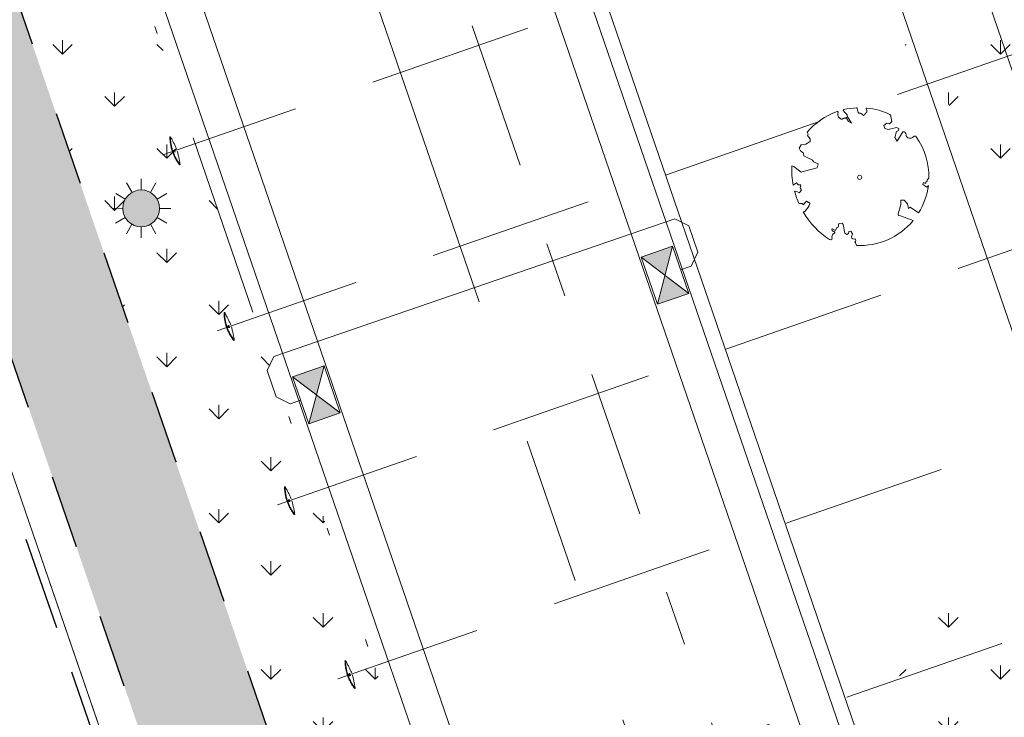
# Model space of a CAD drawing. Header units: metres. Extents: x 264570 to 266133, y 576109 to 577454.
# Tile 90 of 128: x 265539 to 265553, y 576769 to 576779. Entities that reach past the tile are written whole.
import ezdxf
from ezdxf.enums import TextEntityAlignment as Align

# ---------------------------------------------------------------- set-up
doc = ezdxf.new("R2010")
doc.units = ezdxf.units.M
doc.set_wipeout_variables(frame=1)
for name, pattern in [('AM-AS', [16, 10, -2, 2, -2]), ('B-WE-RI-HWA_HUISAANSLUITING_PVC_125-G', [10, 3.25, -0.75, 1.25, -0.75, 1.25, -0.75, 1.25, -0.75]), ('B-WE-RI-HWA_PVC_160-G', [10, 5.5, -4.5]), ('B-WE-RI-HWA_PVC_315-G', [10, 2, -1.125, 0.75, -1.125, 2, -1.125, 0.75, -1.125]), ('B-WE-VH-KANTOPSLUITING_TROTTOIRBAND_RWS_[AFMETINGEN1]-G', [10, 2.5, -1.5, 0, -1.5, 0, -1.5, 0, -1.5, 0, -1.5]), ('DASHED', [19.049999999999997, 12.7, -6.35]), ('NLCS-HIDDEN', [4, 2, -2]), ('XX-HIDDEN2', [3.335, 2.225, -1.11])]:
    doc.linetypes.add(name, pattern=pattern)
for name, color, linetype, lineweight in [('B-OI-RI-HWA_KOLK-S', 252, 'Continuous', 9), ('B-WE-AM-AS-WEG-GD', 252, 'AM-AS', 18), ('B-WE-GR-BOOM-S', 252, 'Continuous', 15), ('B-WE-GR-GRAS_BERMKRUIDENMENGSEL-A', 252, 'Continuous', 18), ('B-WE-KG-GRENS_KADASTRAAL-G', 252, 'KG-KADASTRAAL', 18), ('B-WE-KL-ET_LS_OV_LICHTMAST-S', 252, 'Continuous', 15), ('B-WE-KL-TRACE-A', 252, 'Continuous', 13), ('B-WE-KL-TRACE-GD', 252, 'NLCS-HIDDEN', 25), ('B-WE-OG-TOPOGRAFIE-G', 252, 'Continuous', 15), ('B-WE-RI-HWA_KOLKAANSLUITING_PVC_125-G', 252, 'B-WE-RI-HWA_HUISAANSLUITING_PVC_125-G', 18), ('B-WE-RI-HWA_PVC_160-G', 252, 'B-WE-RI-HWA_PVC_160-G', 18), ('B-WE-RI-HWA_PVC_315-G', 252, 'B-WE-RI-HWA_PVC_315-G', 18), ('B-WE-VH-KANTOPSLUITING_OPSLUITBAND_10X20-G', 252, 'B-WE-VH-KANTOPSLUITING_TALUDBAND-G', 18), ('B-WE-VH-KANTOPSLUITING_TROTTOIRBAND_RWS_11-22X25-G', 252, 'B-WE-VH-KANTOPSLUITING_TROTTOIRBAND_RWS_[AFMETINGEN1]-G', 18), ('B-XX-GC-VERANKERING_ANKERSTANG-G', 252, 'XX-HIDDEN2', 18), ('T-WE-GR-TOEKOMSTIG-G', 3, 'DASHED', 25)]:
    doc.layers.add(name, color=color, linetype=linetype, lineweight=lineweight)
doc.styles.get("Standard").update_dxf_attribs({"font": 'arial.ttf'})
doc.linetypes.add('B-WE-VH-KANTOPSLUITING_TALUDBAND-G', pattern='A,5,-2.5,[4,NLCS.shx,S=0.5,R=0,X=0,Y=0],-2.5', length=10)
doc.linetypes.add('KG-KADASTRAAL', pattern='A,5.5,-2,["K",Standard,S=1.8,R=0,X=0,Y=-0.9],-2,5.5,-2,[5,NLCS.shx,S=0.75,R=0,X=0,Y=0],-2', length=19)
pattern_1 = [(90, (214669.059932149, 555914.2474301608), (-0.707106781, 0.707106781), [0.1875, -1.226713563]), (45, (214669.059932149, 555914.2474301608), (-0.7071067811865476, 0.7071067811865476), [0.1875, -0.8125000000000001]), (135, (214669.059932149, 555914.2474301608), (-0.7071067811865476, -0.7071067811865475), [0.1875, -0.8125])]

# ---------------------------------------------------------------- blocks, each defined once
blk = doc.blocks.new('N-SKL-ET_LS_OV_LICHTMAST_TYPE6-SO')
h = blk.add_hatch(color=255)
h.dxf.hatch_style = 1
h.paths.add_polyline_path([(-1.25, 0, 1), (1.25, 0, 1)])
at = {"flags": 128}
for points in [[(-0.625, 1.082531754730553), (-1, 1.732050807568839)], [(0, 1.25), (0, 2)], [(0.625, 1.082531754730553), (1, 1.732050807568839)], [(-1.082531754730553, 0.625), (-1.732050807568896, 1)], [(1.082531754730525, 0.625), (1.732050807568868, 1)], [(-1.25, 0), (-2, 0)], [(2, 0), (1.25, 0)], [(-1.732050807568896, -1), (-1.082531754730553, -0.625)], [(1.732050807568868, -1), (1.082531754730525, -0.625)], [(-1, -1.732050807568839), (-0.625, -1.082531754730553)], [(0, -2), (0, -1.25)], [(0.9999999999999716, -1.732050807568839), (0.625, -1.082531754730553)]]:
    blk.add_lwpolyline(points, dxfattribs=at)
blk.add_circle((0, 0), 1.25)
at = {"lineweight": 30, "flags": 104}
blk.add_attdef('01', text='', height=1.8, dxfattribs=at).set_placement((2.706316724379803, 1.091518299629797), align=Align.TOP_LEFT)
blk = doc.blocks.new('BOOM_WHIPEOUT_SOORT')
blk.add_wipeout([(-0.20752439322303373, -4.622307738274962), (0.019471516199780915, -4.623304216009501), (0.27405912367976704, -4.621145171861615), (0.577116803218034, -4.594876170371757), (0.8973899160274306, -4.545272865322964), (1.1778220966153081, -4.482844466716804), (1.5996416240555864, -4.353766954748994), (1.953058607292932, -4.21139634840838), (2.244985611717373, -4.063796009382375), (2.526667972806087, -3.9005760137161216), (2.9041901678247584, -3.6340727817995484), (3.0979308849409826, -3.473841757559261), (3.331703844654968, -3.255125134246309), (3.4925855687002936, -3.0856646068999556), (3.6232387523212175, -2.9346055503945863), (3.6232387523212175, -2.9346055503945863), (2.77068077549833, -2.608685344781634), (2.637432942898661, -2.5896273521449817), (2.609555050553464, -2.4687334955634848), (2.7932824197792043, -1.8347677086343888), (2.7876413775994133, -1.5451556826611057), (3.029755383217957, -1.5427880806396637), (3.2384075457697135, -1.7930561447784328), (3.3076593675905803, -2.103838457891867), (3.4162002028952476, -2.029217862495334), (4.00189220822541, -2.4066790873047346), (4.084031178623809, -2.268231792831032), (4.175878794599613, -2.0991752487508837), (4.249041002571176, -1.9513081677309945), (4.316178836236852, -1.8027229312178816), (4.37706773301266, -1.6545189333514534), (4.429234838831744, -1.5145309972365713), (4.479258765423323, -1.365543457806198), (4.535831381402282, -1.1729165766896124), (4.592220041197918, -0.9411715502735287), (4.640131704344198, -0.6856879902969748), (4.659341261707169, -0.5524494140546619), (4.547656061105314, -0.6635139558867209), (4.281794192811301, -0.4787032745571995), (4.331532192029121, -0.35083122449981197), (4.495772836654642, -0.40370044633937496), (4.482533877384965, -0.2902863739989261), (4.588047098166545, -0.2709153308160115), (4.588986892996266, -0.15586356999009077), (4.697004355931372, -0.05169747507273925), (4.696580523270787, 0.1661515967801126), (4.679691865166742, 0.46230398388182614), (4.652230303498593, 0.7012779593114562), (4.597659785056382, 1.0119631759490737), (4.538363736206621, 1.259780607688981), (4.473056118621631, 1.4812174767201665), (4.392647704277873, 1.7103817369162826), (4.301897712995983, 1.931775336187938), (4.208640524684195, 2.1308415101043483), (4.142744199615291, 2.258359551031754), (4.039958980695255, 2.440128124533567), (3.9272006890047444, 2.6201057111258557), (3.8853714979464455, 2.6825204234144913), (3.8275621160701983, 2.7634327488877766), (3.7973644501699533, 2.7864421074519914), (3.755994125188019, 2.7993129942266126), (3.710477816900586, 2.7956019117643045), (3.703695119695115, 2.7934412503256), (3.669510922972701, 2.774460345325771), (3.6546699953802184, 2.7602750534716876), (3.6648033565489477, 2.7608255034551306), (3.6813719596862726, 2.7693983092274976), (3.6482347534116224, 2.7522526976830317), (3.6140321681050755, 2.720489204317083), (3.5832423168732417, 2.70439626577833), (3.535690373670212, 2.685674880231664), (3.49420690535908, 2.674711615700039), (3.4369015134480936, 2.6670254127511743), (3.39221200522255, 2.6667539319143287), (3.3268437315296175, 2.6753852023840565), (3.2671578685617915, 2.693230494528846), (3.236053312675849, 2.708445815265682), (3.205661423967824, 2.7309364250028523), (3.181471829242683, 2.7569365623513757), (3.1702652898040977, 2.7729373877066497), (3.1493905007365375, 2.8175094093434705), (3.142184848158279, 2.847350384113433), (3.1402714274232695, 2.8947640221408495), (3.1404579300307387, 2.9207559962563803), (3.1311710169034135, 2.9673856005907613), (3.1125584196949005, 3.0061528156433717), (3.0975163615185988, 3.026491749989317), (3.078584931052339, 3.0455829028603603), (3.0391099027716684, 3.071671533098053), (2.9937579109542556, 3.089257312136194), (2.9621340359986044, 3.0898823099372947), (2.9368881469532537, 3.088412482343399), (2.9206173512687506, 3.085555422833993), (2.90782895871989, 3.0651772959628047), (2.5289886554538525, 2.4615005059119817), (2.375976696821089, 2.711768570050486), (2.495602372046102, 3.102148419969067), (2.62719320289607, 3.1831941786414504), (2.6409823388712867, 3.3070058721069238), (2.5003067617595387, 3.3847277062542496), (1.923431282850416, 3.252119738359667), (1.7085415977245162, 3.32124787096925), (1.6291190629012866, 3.518876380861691), (1.836640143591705, 3.674522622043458), (2.010102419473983, 3.6382019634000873), (2.170159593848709, 3.7977532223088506), (2.1062440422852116, 4.123633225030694), (2.109077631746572, 4.134539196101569), (2.1114795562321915, 4.162477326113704), (2.101838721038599, 4.205097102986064), (2.0895417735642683, 4.226721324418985), (2.0597645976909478, 4.255535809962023), (2.026590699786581, 4.2727361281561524), (1.9890498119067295, 4.290345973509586), (1.8430242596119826, 4.355049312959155), (1.7483771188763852, 4.393852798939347), (1.5797401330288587, 4.457113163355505), (1.4733726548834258, 4.493262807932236), (1.2855670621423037, 4.55025050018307), (1.1404317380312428, 4.583134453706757), (1.0179388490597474, 4.616915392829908), (0.8699028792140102, 4.6568749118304), (0.710577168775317, 4.673231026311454), (0.5950530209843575, 4.688960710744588), (0.5255933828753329, 4.699012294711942), (0.48781735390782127, 4.700947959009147), (0.4472992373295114, 4.684430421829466), (0.43817982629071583, 4.641635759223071), (0.43817982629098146, 4.641635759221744), (0.4536864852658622, 4.587077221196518), (0.4536864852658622, 4.587077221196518), (0.47199936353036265, 4.5180193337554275), (0.4748055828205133, 4.503519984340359), (0.4682305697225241, 4.427539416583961), (0.4524264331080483, 4.401720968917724), (0.4027940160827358, 4.348944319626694), (0.37451882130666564, 4.326798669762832), (0.3575827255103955, 4.288555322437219), (0.30400079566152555, 4.2292955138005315), (0.27130216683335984, 4.20896179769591), (0.24386239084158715, 4.204005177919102), (0.22274505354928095, 4.218871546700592), (0.20776759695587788, 4.242882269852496), (0.17113293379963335, 4.279390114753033), (0.12814653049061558, 4.303526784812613), (0.08576085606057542, 4.3235970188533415), (0.05601598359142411, 4.3366249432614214), (0.008627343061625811, 4.352010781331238), (-0.025271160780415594, 4.357165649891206), (-0.060845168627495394, 4.360655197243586), (-0.09572821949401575, 4.382290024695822), (-0.11200356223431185, 4.407440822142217), (-0.12701767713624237, 4.446162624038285), (-0.140407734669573, 4.501466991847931), (-0.15085765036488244, 4.5701043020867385), (-0.15563975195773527, 4.601514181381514), (-0.1613872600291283, 4.639265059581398), (-0.16735879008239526, 4.678487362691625), (-0.16735879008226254, 4.678487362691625), (-0.1853330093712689, 4.708708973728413), (-0.1905586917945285, 4.712146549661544), (-0.199187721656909, 4.715937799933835), (-0.21596645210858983, 4.718149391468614), (-0.24099240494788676, 4.716806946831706), (-0.26463996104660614, 4.715414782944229), (-0.2920664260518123, 4.713649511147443), (-0.36548785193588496, 4.708126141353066), (-0.37509155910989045, 4.707317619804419), (-0.42231648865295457, 4.703051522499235), (-0.5437373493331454, 4.689859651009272), (-0.5776473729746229, 4.685600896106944), (-0.7454225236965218, 4.6608057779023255), (-0.7881087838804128, 4.653500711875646), (-0.8312056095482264, 4.645711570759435), (-0.9514217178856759, 4.621768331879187), (-0.9933954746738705, 4.6126332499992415), (-1.0506524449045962, 4.599518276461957), (-1.079694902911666, 4.592575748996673), (-1.1050331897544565, 4.576539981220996), (-1.1140775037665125, 4.558331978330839), (-1.112999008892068, 4.5322243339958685), (-1.1056994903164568, 4.518565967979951), (-1.091681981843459, 4.5003988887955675), (-1.0725497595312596, 4.475602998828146), (-0.9976578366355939, 4.382689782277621), (-0.9165961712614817, 4.302636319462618), (-0.8645246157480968, 4.253090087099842), (-0.8544819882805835, 4.2389873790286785), (-0.8479177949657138, 4.225227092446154), (-0.8444672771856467, 4.211656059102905), (-0.8437656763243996, 4.19812111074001), (-0.8437656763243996, 4.19812111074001), (-0.8491501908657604, 4.170546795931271), (-0.8545067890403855, 4.156201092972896), (-0.8525109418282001, 4.149414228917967), (-0.5630461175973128, 3.684102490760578), (-0.768821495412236, 3.7965620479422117), (-0.8525075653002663, 3.9385095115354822), (-0.8669159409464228, 3.9629488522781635), (-0.887723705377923, 3.986718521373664), (-0.8931205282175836, 4.037551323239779), (-0.8974985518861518, 4.078788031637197), (-0.9217187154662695, 4.051402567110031), (-0.9502355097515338, 4.030984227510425), (-0.966138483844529, 4.02424635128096), (-1.0007251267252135, 4.016006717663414), (-1.0191133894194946, 4.013274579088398), (-1.0573412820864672, 4.007509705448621), (-1.0965196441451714, 3.9972427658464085), (-1.1161020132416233, 3.9891284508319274), (-1.154647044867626, 3.9692611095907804), (-1.173386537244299, 3.9592225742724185), (-1.1916219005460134, 3.9502571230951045), (-1.2261338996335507, 3.9389744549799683), (-1.2421873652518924, 3.9383717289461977), (-1.2573760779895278, 3.942011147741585), (-1.286512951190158, 3.9599870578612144), (-1.3012665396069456, 3.972918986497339), (-1.3331575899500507, 4.003159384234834), (-1.3709118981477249, 4.034553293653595), (-1.4151034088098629, 4.066265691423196), (-1.4366482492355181, 4.087660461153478), (-1.4557149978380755, 4.1165944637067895), (-1.470720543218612, 4.155952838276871), (-1.4756217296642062, 4.183527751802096), (-1.4800817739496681, 4.208620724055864), (-1.482215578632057, 4.2774832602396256), (-1.4802009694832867, 4.304018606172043), (-1.4793596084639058, 4.3151005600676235), (-1.476111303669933, 4.357885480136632), (-1.4721566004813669, 4.409974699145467), (-1.4747961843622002, 4.4293801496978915), (-1.4820687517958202, 4.44247360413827), (-1.5034969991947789, 4.457706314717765), (-1.5087602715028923, 4.459188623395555), (-1.5343465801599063, 4.4576094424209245), (-1.53434658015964, 4.4576094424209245), (-1.5577479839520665, 4.449279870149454), (-1.5785445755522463, 4.444133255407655), (-1.61869148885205, 4.424070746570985), (-1.692273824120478, 4.3986461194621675), (-1.79853482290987, 4.355261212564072), (-1.8805448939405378, 4.319669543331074), (-1.9275117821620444, 4.298439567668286), (-1.9844099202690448, 4.271878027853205), (-2.0346238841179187, 4.247656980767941), (-2.070280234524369, 4.230006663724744), (-2.187173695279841, 4.169450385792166), (-2.2735026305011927, 4.121997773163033), (-2.3078547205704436, 4.102449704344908), (-2.4197009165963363, 4.036090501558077), (-2.4595458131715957, 4.018362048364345), (-2.535095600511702, 3.9631006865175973), (-2.5900920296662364, 3.9266231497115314), (-2.642346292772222, 3.890914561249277), (-2.69860452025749, 3.8512926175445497), (-2.7146206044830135, 3.8397843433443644), (-2.7822464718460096, 3.7900462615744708), (-2.84132122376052, 3.7450378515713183), (-2.896700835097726, 3.6862159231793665), (-2.990164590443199, 3.6248046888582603), (-3.0483668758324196, 3.5658408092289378), (-3.1130480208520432, 3.503424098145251), (-3.168916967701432, 3.4662855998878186), (-3.2467152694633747, 3.3919661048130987), (-3.3171586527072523, 3.3216234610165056), (-3.3893444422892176, 3.246327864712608), (-3.4431655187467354, 3.187933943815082), (-3.490818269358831, 3.1345274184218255), (-3.5228966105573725, 3.0976298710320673), (-3.5617831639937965, 3.0518343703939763), (-3.4916904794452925, 2.9153994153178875), (-3.538710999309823, 2.8272122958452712), (-3.3616649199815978, 2.618591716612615), (-3.364856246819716, 2.427282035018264), (-3.6487714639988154, 2.2416437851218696), (-3.9613297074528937, 2.1927104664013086), (-4.1012279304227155, 1.9728365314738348), (-4.017955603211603, 1.8042713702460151), (-3.813162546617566, 1.630688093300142), (-3.799705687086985, 1.4604007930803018), (-3.193741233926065, 1.162956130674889), (-3.1429006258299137, 1.0542810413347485), (-2.811019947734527, 0.9221287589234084), (-2.8841689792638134, 0.6385843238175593), (-3.963079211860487, 0.33554138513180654), (-4.4732419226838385, 0.7395528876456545), (-4.598886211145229, 0.7644784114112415), (-4.604409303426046, 0.5988703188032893), (-4.605188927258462, 0.5407989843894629), (-4.605359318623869, 0.47900051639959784), (-4.6044470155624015, 0.39199320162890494), (-4.602029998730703, 0.30039699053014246), (-4.599731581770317, 0.24251793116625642), (-4.5959695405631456, 0.16934063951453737), (-4.593005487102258, 0.12169703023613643), (-4.585619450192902, 0.023580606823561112), (-4.573717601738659, -0.015740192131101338), (-4.572797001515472, -0.10982912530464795), (-4.569616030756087, -0.1385469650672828), (-4.56497074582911, -0.17825878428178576), (-4.5526423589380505, -0.2736254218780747), (-4.550655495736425, -0.2878896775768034), (-4.537654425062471, -0.3753621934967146), (-4.533680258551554, -0.4013445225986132), (-4.529073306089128, -0.42846605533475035), (-4.522020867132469, -0.46986576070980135), (-4.518797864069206, -0.4881882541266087), (-4.510309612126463, -0.5348354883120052), (-4.289085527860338, -0.39015088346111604), (-4.167342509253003, -0.5080714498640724), (-3.9855421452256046, -0.5229899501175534), (-4.034588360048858, -0.7207480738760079), (-3.9470031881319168, -0.8546361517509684), (-4.038465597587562, -0.9972947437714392), (-4.114496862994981, -1.0661376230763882), (-4.257176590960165, -0.9746547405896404), (-4.417328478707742, -0.9470890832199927), (-4.390686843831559, -1.043959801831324), (-4.3440480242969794, -1.1992532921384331), (-4.315725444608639, -1.28636841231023), (-4.2782597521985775, -1.3947944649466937), (-4.248659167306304, -1.4757410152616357), (-4.219291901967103, -1.5524662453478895), (-4.182071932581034, -1.645179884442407), (-4.147821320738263, -1.7265298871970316), (-4.109347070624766, -1.8138899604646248), (-4.109347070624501, -1.8138899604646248), (-4.037213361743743, -1.7907265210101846), (-3.981736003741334, -1.7780722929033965), (-3.940380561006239, -1.7742606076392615), (-3.875701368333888, -1.7992141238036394), (-3.8654892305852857, -1.8141059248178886), (-3.8567268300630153, -1.829506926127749), (-3.837007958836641, -1.8575577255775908), (-3.837007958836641, -1.8575577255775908), (-3.825925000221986, -1.8701575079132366), (-3.601737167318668, -1.6136340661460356), (-3.5042543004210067, -1.691729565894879), (-3.4927452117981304, -1.6991355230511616), (-3.459310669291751, -1.7147747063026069), (-3.4485391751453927, -1.717346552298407), (-3.4280590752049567, -1.7198000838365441), (-3.4020464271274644, -1.7233232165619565), (-3.384940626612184, -1.7370588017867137), (-3.3790533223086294, -1.7662338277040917), (-3.3796290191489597, -1.7785979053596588), (-3.3814755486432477, -1.7919300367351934), (-3.384593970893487, -1.8060193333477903), (-3.408418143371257, -1.8658856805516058), (-3.4160076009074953, -1.8808102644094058), (-3.4378030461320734, -1.9226576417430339), (-3.4437180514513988, -1.935043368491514), (-3.4558036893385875, -1.9667785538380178), (-3.4588196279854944, -1.9761843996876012), (-3.4896310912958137, -2.033970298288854), (-3.5296027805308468, -2.084950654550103), (-3.5601183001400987, -2.1238705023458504), (-3.588486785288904, -2.160051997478), (-3.612941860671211, -2.191242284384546), (-3.632859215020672, -2.216645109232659), (-3.6920314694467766, -2.292114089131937), (-3.6920314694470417, -2.292114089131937), (-3.7241274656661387, -2.3236045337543), (-3.7420929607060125, -2.3334154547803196), (-3.764933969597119, -2.342410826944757), (-3.793395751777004, -2.3503070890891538), (-3.828223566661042, -2.3568206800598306), (-3.763809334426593, -2.4634806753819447), (-3.679124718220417, -2.5960709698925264), (-3.6137186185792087, -2.7194729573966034), (-3.5106285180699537, -2.837864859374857), (-3.4438066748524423, -2.9267316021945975), (-3.364065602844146, -3.028189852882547), (-3.2570328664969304, -3.157211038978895), (-3.1731343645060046, -3.2531061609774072), (-3.10163802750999, -3.3314783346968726), (-3.020349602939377, -3.417090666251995), (-2.94022179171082, -3.4980656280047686), (-2.840238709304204, -3.594657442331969), (-2.746435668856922, -3.6810726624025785), (-2.7188269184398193, -3.705769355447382), (-2.595375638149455, -3.8123037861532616), (-2.5757186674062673, -3.8286995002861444), (-2.4665206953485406, -3.917077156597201), (-2.4312662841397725, -3.9446605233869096), (-2.377352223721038, -3.9859785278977), (-2.2879701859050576, -4.052242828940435), (-2.186807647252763, -4.124008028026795), (-2.173492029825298, -4.133206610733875), (-2.0356277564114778, -4.2251841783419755), (-1.9736331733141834, -4.243884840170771), (-2.0356277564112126, -4.2251841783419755), (-1.9436401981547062, -4.2403538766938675), (-1.9096838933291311, -4.2257795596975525), (-1.9007988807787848, -4.219562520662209), (-1.8771164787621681, -4.195014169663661), (-1.8625700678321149, -4.167605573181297), (-1.8554699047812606, -4.12047873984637), (-1.8770256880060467, -4.0590965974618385), (-1.8770256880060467, -4.0590965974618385), (-1.8715092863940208, -3.976692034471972), (-1.855603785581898, -3.9362314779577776), (-1.8104960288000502, -3.8801394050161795), (-1.7879389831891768, -3.8475755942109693), (-1.724211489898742, -3.805577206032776), (-1.724211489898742, -3.805577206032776), (-1.681650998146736, -3.744882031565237), (-1.6823650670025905, -3.7247020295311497), (-1.6877096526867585, -3.7069504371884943), (-1.6980468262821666, -3.6899883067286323), (-1.7680838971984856, -3.66274319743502), (-1.7680838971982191, -3.66274319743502), (-1.7680838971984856, -3.66274319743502), (-1.7680838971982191, -3.66274319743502), (-1.8049429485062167, -3.660988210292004), (-1.8199456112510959, -3.6558653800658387), (-1.8413059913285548, -3.6428731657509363), (-1.8608519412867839, -3.62129383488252), (-1.865204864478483, -3.613956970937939), (-1.8748873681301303, -3.5858340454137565), (-1.8739210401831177, -3.548620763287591), (-1.8694310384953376, -3.5343345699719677), (-1.8469689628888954, -3.501336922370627), (-1.8469689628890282, -3.501336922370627), (-1.6309999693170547, -3.6168351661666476), (-1.5491655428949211, -3.406174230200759), (-1.462415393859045, -3.378935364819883), (-1.403219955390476, -3.1263751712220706), (-1.1903328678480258, -3.119737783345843), (-1.1062319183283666, -3.203708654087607), (-0.9959863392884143, -3.7852721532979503), (-0.8683093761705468, -3.8828882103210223), (-0.7604602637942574, -3.8205340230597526), (-0.7390886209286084, -3.6674725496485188), (-0.5969296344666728, -3.653208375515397), (-0.48921874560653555, -3.844850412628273), (-0.5531954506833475, -4.050038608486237), (-0.5370382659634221, -4.09698264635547), (-0.5174050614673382, -4.127616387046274), (-0.49119965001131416, -4.154398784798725), (-0.4504365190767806, -4.1799071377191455), (-0.42438435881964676, -4.18938966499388), (-0.3751198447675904, -4.196054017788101), (-0.33607118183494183, -4.191650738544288), (-0.2902491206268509, -4.1745717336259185), (-0.2779132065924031, -4.199075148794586), (-0.27067562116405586, -4.220348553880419), (-0.26959800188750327, -4.233807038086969), (-0.2643520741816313, -4.268200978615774), (-0.26848824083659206, -4.306098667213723), (-0.2746452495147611, -4.327751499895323), (-0.2873792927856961, -4.355874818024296), (-0.2949486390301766, -4.368194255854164), (-0.3199674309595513, -4.397955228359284), (-0.31996743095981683, -4.397955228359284), (-0.3199674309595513, -4.397955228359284), (-0.29792361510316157, -4.42206626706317), (-0.2821735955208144, -4.442004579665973), (-0.27757712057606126, -4.44834418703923), (-0.2595090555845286, -4.47613432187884), (-0.24748253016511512, -4.497915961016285), (-0.2421322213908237, -4.508752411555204), (-0.22877622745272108, -4.540238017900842), (-0.22234943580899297, -4.558731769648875)])
blk.add_lwpolyline([(0.3987779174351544, 4.34424961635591), (0.4068101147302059, 4.353639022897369), (0.4144662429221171, 4.361840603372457), (0.4218039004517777, 4.36920935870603), (0.4288806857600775, 4.3761002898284), (0.4357541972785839, 4.382868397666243), (0.4424820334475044, 4.389868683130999), (0.4491217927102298, 4.397456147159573), (0.4557310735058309, 4.405985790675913), (0.4622602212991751, 4.41584358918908), (0.4682305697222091, 4.427539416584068), (0.4730561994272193, 4.441614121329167), (0.4761511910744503, 4.458608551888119), (0.4769296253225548, 4.479063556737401), (0.4748055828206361, 4.503519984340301), (0.4691931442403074, 4.53251868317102), (0.4381798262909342, 4.641635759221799, -0.5293802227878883), (0.4878173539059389, 4.700947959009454, -0.08713876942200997), (2.045227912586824, 4.26384220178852, -0.3723405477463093), (2.106244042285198, 4.123633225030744), (2.170159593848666, 3.797753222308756), (2.010102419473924, 3.638201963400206), (1.836640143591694, 3.674522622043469), (1.629119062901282, 3.518876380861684), (1.708541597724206, 3.321247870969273), (1.923431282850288, 3.252119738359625), (2.500306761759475, 3.384727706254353), (2.640982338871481, 3.307005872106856), (2.627193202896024, 3.183194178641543), (2.495602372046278, 3.102148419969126), (2.375976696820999, 2.711768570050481), (2.528988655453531, 2.461500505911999), (2.920617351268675, 3.085555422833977, -0.5046405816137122), (3.140271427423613, 2.894764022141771, 0.3319483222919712), (3.267157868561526, 2.693230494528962, 0.282007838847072), (3.681371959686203, 2.769398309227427), (3.648234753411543, 2.752252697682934, -0.5121558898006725), (3.837951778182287, 2.750751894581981, -0.1607604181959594), (4.697004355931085, -0.05169747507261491), (4.588986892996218, -0.1558635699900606), (4.588047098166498, -0.2709153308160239), (4.482533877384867, -0.2902863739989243), (4.495772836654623, -0.4037004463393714), (4.331532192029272, -0.3508312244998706), (4.281794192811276, -0.4787032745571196), (4.484321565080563, -0.6133576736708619), (4.547656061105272, -0.6635139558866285), (4.659341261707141, -0.5524494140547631, -0.1063709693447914), (4.001892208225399, -2.406679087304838), (3.41620020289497, -2.029217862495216), (3.307659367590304, -2.103838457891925), (3.238407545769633, -1.793056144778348), (3.029755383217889, -1.542788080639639), (2.787641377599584, -1.545155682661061), (2.793282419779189, -1.834767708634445), (2.609555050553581, -2.468733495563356), (2.637432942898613, -2.589627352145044), (2.770680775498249, -2.608685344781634), (3.623238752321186, -2.934605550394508, -0.2362982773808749), (-0.2075243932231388, -4.622307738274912, 0.1596250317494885), (-0.3199674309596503, -4.397955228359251, 0.3508021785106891), (-0.2902491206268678, -4.174571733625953, -0.5046405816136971), (-0.5531954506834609, -4.050038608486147), (-0.4892187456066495, -3.844850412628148), (-0.5969296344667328, -3.653208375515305), (-0.7390886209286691, -3.667472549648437), (-0.7604602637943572, -3.820534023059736), (-0.8683093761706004, -3.882888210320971), (-0.9959863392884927, -3.78527215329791), (-1.106231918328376, -3.203708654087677), (-1.190332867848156, -3.119737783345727), (-1.403219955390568, -3.12637517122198), (-1.462415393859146, -3.378935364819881), (-1.549165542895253, -3.406174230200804), (-1.630999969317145, -3.616835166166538), (-1.846968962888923, -3.501336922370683, 0.7335825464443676), (-1.768083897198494, -3.66274319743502, -0.8616245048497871), (-1.724211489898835, -3.805577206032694, 0.2799778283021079), (-1.883663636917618, -4.049792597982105), (-1.87702568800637, -4.059096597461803, -0.8270561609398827), (-2.035627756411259, -4.225184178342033, -0.1167741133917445), (-3.828223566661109, -2.356820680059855), (-3.79339575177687, -2.350307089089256), (-3.76493396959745, -2.342410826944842), (-3.742092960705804, -2.333415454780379), (-3.724127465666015, -2.323604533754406), (-3.710292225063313, -2.313261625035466), (-3.69984197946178, -2.302670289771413), (-3.692031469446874, -2.292114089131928), (-3.473611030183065, -2.013538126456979), (-3.468919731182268, -2.003820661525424), (-3.465085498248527, -1.994495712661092), (-3.461816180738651, -1.985353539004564), (-3.458819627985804, -1.976184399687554), (-3.455803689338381, -1.966778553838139), (-3.452476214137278, -1.956926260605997), (-3.448545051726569, -1.946417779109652), (-3.443718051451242, -1.935043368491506), (-3.437803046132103, -1.922657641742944), (-3.43100780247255, -1.909372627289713), (-3.423640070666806, -1.895364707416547), (-3.416007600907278, -1.88081026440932), (-3.408418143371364, -1.865885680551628), (-3.401179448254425, -1.850767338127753), (-3.394599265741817, -1.835631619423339), (-3.388985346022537, -1.820654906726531), (-3.384593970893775, -1.806019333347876), (-3.381475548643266, -1.791930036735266), (-3.379629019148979, -1.778597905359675), (-3.379053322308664, -1.766233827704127), (-3.379747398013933, -1.755048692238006), (-3.381710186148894, -1.745253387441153), (-3.384940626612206, -1.737058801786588), (-3.389437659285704, -1.730675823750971), (-3.395177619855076, -1.726207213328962), (-3.402046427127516, -1.723323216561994), (-3.409907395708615, -1.721585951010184), (-3.418623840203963, -1.720557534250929), (-3.428059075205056, -1.719800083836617), (-3.43807641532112, -1.718875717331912), (-3.44853917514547, -1.717346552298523), (-3.459310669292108, -1.714774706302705), (-3.470277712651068, -1.71082271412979), (-3.481421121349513, -1.705554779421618), (-3.492745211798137, -1.699135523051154), (-3.50425430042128, -1.691729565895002), (-3.515952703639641, -1.683501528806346), (-3.527844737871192, -1.674616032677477), (-3.539934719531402, -1.665237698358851), (-3.552226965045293, -1.655531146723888), (-3.564698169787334, -1.645612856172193), (-3.577214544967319, -1.635406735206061), (-3.589614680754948, -1.624788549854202), (-3.601737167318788, -1.613634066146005), (-3.825925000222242, -1.870157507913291), (-3.837007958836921, -1.857557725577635), (-3.847329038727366, -1.844048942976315), (-3.856726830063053, -1.829506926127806), (-3.865489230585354, -1.814105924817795), (-3.875701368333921, -1.799214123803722), (-3.88989767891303, -1.786498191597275), (-3.910612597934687, -1.777624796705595), (-3.94038056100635, -1.774260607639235), (-3.981736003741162, -1.778072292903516), (-4.037213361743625, -1.790726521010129), (-4.109347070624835, -1.813889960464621, -0.04099741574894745), (-4.417328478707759, -0.9470890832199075), (-4.257176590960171, -0.9746547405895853), (-4.114496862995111, -1.066137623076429), (-4.038465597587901, -0.9972947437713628), (-3.94700318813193, -0.8546361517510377), (-4.034588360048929, -0.7207480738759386), (-3.985542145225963, -0.5229899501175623), (-4.167342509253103, -0.5080714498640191), (-4.289085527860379, -0.3901508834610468), (-4.510309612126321, -0.5348354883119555, -0.05814040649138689), (-4.5988862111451, 0.7644784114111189), (-4.47324192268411, 0.7395528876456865), (-3.963079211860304, 0.335541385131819), (-3.742832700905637, 0.4119701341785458), (-2.884168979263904, 0.6385843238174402), (-2.811019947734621, 0.9221287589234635), (-3.142900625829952, 1.054281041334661), (-3.193741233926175, 1.162956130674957), (-3.799705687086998, 1.460400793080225), (-3.813162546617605, 1.63068809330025), (-4.017955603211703, 1.804271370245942), (-4.101227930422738, 1.972836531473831), (-3.961329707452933, 2.192710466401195), (-3.648771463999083, 2.241643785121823), (-3.364856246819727, 2.427282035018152), (-3.361664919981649, 2.618591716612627), (-3.538710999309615, 2.827212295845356), (-3.491690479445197, 2.915399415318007), (-3.56178316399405, 3.051834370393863, -0.1342797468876), (-1.53434658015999, 4.457609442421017, -0.5417265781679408), (-1.472156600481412, 4.40997469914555), (-1.482215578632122, 4.277483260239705), (-1.480081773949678, 4.208620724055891), (-1.470720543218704, 4.155952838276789), (-1.455714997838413, 4.116594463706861), (-1.436648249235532, 4.087660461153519), (-1.415103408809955, 4.066265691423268), (-1.392663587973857, 4.049525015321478), (-1.370911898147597, 4.034553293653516), (-1.351100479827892, 4.019063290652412), (-1.33315758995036, 4.003159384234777), (-1.316680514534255, 3.987543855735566), (-1.301266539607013, 3.972918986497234), (-1.286512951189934, 3.959987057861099), (-1.272017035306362, 3.949450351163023), (-1.25737607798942, 3.942011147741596), (-1.242187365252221, 3.938371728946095), (-1.226133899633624, 3.938974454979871), (-1.209241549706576, 3.943222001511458), (-1.191621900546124, 3.950257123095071), (-1.173386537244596, 3.959222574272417), (-1.154647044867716, 3.969261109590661), (-1.135515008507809, 3.979515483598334), (-1.116102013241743, 3.989128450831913), (-1.096519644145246, 3.997242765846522), (-1.076885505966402, 4.003246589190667), (-1.057341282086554, 4.007509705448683), (-1.038034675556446, 4.010647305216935), (-1.019113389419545, 4.013274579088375), (-1.000725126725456, 4.016006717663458), (-0.9830175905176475, 4.019458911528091), (-0.9661384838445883, 4.024246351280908), (-0.9502355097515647, 4.030984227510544), (-0.9354276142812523, 4.04011654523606), (-0.9217187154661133, 4.051402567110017), (-0.909083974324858, 4.064430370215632), (-0.8974985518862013, 4.078788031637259), (-0.8877237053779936, 3.986718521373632), (-0.8669159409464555, 3.962948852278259), (-0.7688214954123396, 3.796562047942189), (-0.5630461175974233, 3.684102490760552), (-0.8545067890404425, 4.156201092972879), (-0.8491501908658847, 4.170546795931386), (-0.8454482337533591, 4.184469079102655), (-0.8437656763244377, 4.198121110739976), (-0.8444672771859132, 4.211656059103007), (-0.8479177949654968, 4.225227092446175), (-0.8544819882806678, 4.238987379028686), (-0.8645246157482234, 4.253090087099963), (-0.8783150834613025, 4.267823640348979), (-0.8957413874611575, 4.284017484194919), (-0.9165961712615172, 4.302636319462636), (-0.9406720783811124, 4.324644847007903), (-0.96776175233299, 4.351007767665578), (-0.9976578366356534, 4.382689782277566), (-1.030152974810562, 4.420655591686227), (-1.10569949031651, 4.518565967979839, -0.5431042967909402), (-1.079694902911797, 4.592575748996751, -0.04676559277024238), (-0.2159664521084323, 4.718149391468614, -0.3851675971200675), (-0.1673587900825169, 4.678487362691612), (-0.1404077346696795, 4.501466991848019), (-0.1270176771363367, 4.446162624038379), (-0.112003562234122, 4.407440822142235), (-0.09572821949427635, 4.382290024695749), (-0.07855447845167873, 4.367698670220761), (-0.0608451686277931, 4.360655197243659), (-0.04296311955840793, 4.35814804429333), (-0.02527116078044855, 4.357165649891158), (-0.008065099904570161, 4.355231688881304), (0.008627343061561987, 4.352010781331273), (0.02484547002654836, 4.347702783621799), (0.04062858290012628, 4.342507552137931), (0.05601598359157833, 4.336624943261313), (0.07104697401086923, 4.330254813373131), (0.08576085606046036, 4.323597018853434), (0.1001969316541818, 4.316851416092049), (0.1143637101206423, 4.310171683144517), (0.1281465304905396, 4.303526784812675), (0.1413999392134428, 4.296839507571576), (0.1539784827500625, 4.290032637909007), (0.1657367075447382, 4.283028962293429), (0.1765291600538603, 4.275751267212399), (0.1862103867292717, 4.2681223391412), (0.1946349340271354, 4.260064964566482), (0.2017367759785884, 4.251567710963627), (0.2077675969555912, 4.242882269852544), (0.2130585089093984, 4.23432611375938), (0.2179406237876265, 4.226216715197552), (0.2227450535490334, 4.218871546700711), (0.2278029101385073, 4.212608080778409), (0.2334453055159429, 4.207743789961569), (0.2400033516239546, 4.204596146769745), (0.2477214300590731, 4.203414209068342), (0.2564970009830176, 4.20417337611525), (0.2661407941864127, 4.20678063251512), (0.2764635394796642, 4.211142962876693), (0.2872759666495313, 4.217167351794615), (0.2983888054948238, 4.224760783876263), (0.3096127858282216, 4.233830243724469), (0.3207586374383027, 4.244282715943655), (0.3316651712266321, 4.255981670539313), (0.3422835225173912, 4.268616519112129), (0.352592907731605, 4.281833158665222), (0.3625725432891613, 4.29527748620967), (0.3722016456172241, 4.308595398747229), (0.3814594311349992, 4.321432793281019), (0.3903251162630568, 4.33343556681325)], format="xyb", close=True)
blk.add_circle((0, 0), 0.1382965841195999)
blk = doc.blocks.new('*U42')
blk.add_wipeout([(-1.125000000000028, 0.7499999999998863), (1.124999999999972, 0.7499999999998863), (1.124999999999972, -0.7499999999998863), (-1.125000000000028, -0.7499999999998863)])
h = blk.add_hatch(color=256)
h.dxf.hatch_style = 1
h.paths.add_polyline_path([(0, 0), (-1.124999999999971, 0.7499999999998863), (-1.124999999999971, -0.7499999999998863)])
h.paths.add_polyline_path([(1.124999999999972, -0.7499999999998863), (1.124999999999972, 0.7499999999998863), (5.551115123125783e-17, -1.110223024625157e-16)])
for p, q in [((-1.124999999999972, -0.7499999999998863), (1.124999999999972, 0.7499999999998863)), ((1.124999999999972, -0.7499999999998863), (-1.124999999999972, 0.7499999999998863))]:
    blk.add_line(p, q)
at = {"flags": 128}
blk.add_lwpolyline([(-1.124999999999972, -0.7499999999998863), (1.124999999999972, -0.7499999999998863), (1.124999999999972, 0.7499999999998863), (-1.124999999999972, 0.7499999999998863)], close=True, dxfattribs=at)

msp = doc.modelspace()

# ---------------------------------------------------------------- hatches: boundary and pattern name
at = {"layer": 'B-WE-GR-GRAS_BERMKRUIDENMENGSEL-A'}
h = msp.add_hatch(dxfattribs=at)
h.set_pattern_fill('AGR-KRUIDEN', color=256, scale=0.5, pattern_type=2)
h.set_pattern_definition(pattern_1)
edge = h.paths.add_edge_path()
edge.add_arc((265555.9964432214, 576784.2120717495), 8.509557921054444, 140.7481620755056, 190.2518690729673)
edge.add_arc((265552.7840110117, 576783.6310611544), 5.245006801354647, 190.251869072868, 238.008356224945)
edge.add_arc((265547.8430387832, 576775.2323020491), 4.503356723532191, 23.453548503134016, 61.30619177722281, ccw=False)
edge.add_arc((265556.5176017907, 576779.5966097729), 5.2207396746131, 209.5142747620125, 247.1900058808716)
edge.add_line((265554.4936443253, 576774.7841552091), (265549.4068768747, 576789.5963257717))
h = msp.add_hatch(dxfattribs=at)
h.set_pattern_fill('AGR-KRUIDEN', color=256, scale=0.5, pattern_type=2)
h.set_pattern_definition(pattern_1)
edge = h.paths.add_edge_path()
edge.add_line((265536.3104058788, 576787.0606801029), (265547.5780993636, 576754.2502559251))
edge.add_arc((265536.0237290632, 576756.6453607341), 11.80000000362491, 348.2890178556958, 378.9533991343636)
edge.add_line((265547.1839691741, 576760.4779891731), (265547.1596092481, 576760.548922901))
edge.add_line((265547.1596092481, 576760.548922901), (265546.9874657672, 576761.0501879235))
edge.add_line((265546.9874657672, 576761.0501879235), (265542.7325198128, 576773.4401754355))
edge.add_line((265542.7325198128, 576773.4401754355), (265542.6372261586, 576773.4867492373))
edge.add_line((265542.6372261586, 576773.4867492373), (265542.5138025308, 576773.8461468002))
edge.add_line((265542.5138025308, 576773.8461468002), (265542.560376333, 576773.9414404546))
edge.add_line((265542.560376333, 576773.9414404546), (265538.1307871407, 576786.8399720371))
edge.add_line((265538.1307871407, 576786.8399720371), (265538.1307871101, 576786.8399720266))
edge.add_line((265538.1307871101, 576786.8399720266), (265537.8709478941, 576787.5965984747))
edge.add_line((265537.8709478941, 576787.5965984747), (265536.3104058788, 576787.0606801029))
h = msp.add_hatch(dxfattribs=at)
h.set_pattern_fill('AGR-KRUIDEN', color=256, scale=0.5, pattern_type=2)
h.set_pattern_definition(pattern_1)
edge = h.paths.add_edge_path()
edge.add_arc((265547.4154067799, 576762.5013376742), 9.225904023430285, 53.8492706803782, 68.85544095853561, ccw=False)
edge.add_arc((265552.0599627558, 576768.8587823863), 1.352594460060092, -29.547499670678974, 53.84927067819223, ccw=False)
edge.add_arc((265556.1077515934, 576766.5642216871), 3.300318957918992, 150.452500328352, 185.609426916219)
edge.add_arc((265550.7722059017, 576766.0401805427), 2.060899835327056, -40.43935127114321, 5.609426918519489, ccw=False)
edge.add_line((265552.3407423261, 576764.7033927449), (265550.7433957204, 576771.1060918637))
at = {"layer": 'B-WE-KL-TRACE-A'}
h = msp.add_hatch(dxfattribs=at)
h.set_pattern_fill('DOTS', color=256, scale=0.5)
h.set_pattern_definition([(0, (265213.5037215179, 576754.347448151), (0.079375, 0.15875), [0, -0.15875])])
h.paths.add_polyline_path([(265408.4043004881, 576917.8228595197), (265412.2347218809, 576919.1382955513), (265412.770640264, 576917.5777535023), (265421.5918347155, 576891.8912958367), (265492.0053835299, 576916.072582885), (265492.5413019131, 576914.5120408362), (265549.4146078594, 576748.9025223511), (265547.8123746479, 576748.4880045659), (265490.9807598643, 576913.976122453), (265428.5590779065, 576892.5393871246), (265483.7503636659, 576731.8277473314), (265482.1503794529, 576731.4066806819), (265435.7314120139, 576866.5741853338), (265428.2636958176, 576864.0095825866), (265427.7310154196, 576865.560663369), (265435.1987416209, 576868.1252695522), (265426.9985358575, 576892.0034687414), (265420.5672110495, 576889.7948354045), (265411.1628090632, 576917.0255951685), (265408.9402188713, 576916.2623174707)])

# ---------------------------------------------------------------- linework, layer by layer
at = {"layer": 'B-WE-AM-AS-WEG-GD', "flags": 128}
msp.add_lwpolyline([(265555.7860713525, 576744.5120465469), (265498.3859794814, 576911.6555142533), (265424.1420092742, 576886.1587911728)], dxfattribs=at)
at = {"layer": 'B-WE-KG-GRENS_KADASTRAAL-G', "ltscale": 0.5}
msp.add_line((265545.3697579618, 576754.0612525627), (265534.666196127, 576785.2289803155), dxfattribs=at)
at = {"layer": 'B-WE-KL-TRACE-GD', "ltscale": 0.5, "flags": 128}
msp.add_lwpolyline([(265408.4043004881, 576917.8228595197), (265412.2347218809, 576919.1382955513), (265412.770640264, 576917.5777535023), (265421.5918347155, 576891.8912958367), (265492.0053835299, 576916.072582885), (265492.5413019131, 576914.5120408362), (265549.4146078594, 576748.9025223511), (265547.8123746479, 576748.4880045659), (265490.9807598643, 576913.976122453), (265428.5590779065, 576892.5393871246), (265483.7503636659, 576731.8277473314), (265482.1503794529, 576731.4066806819), (265435.7314120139, 576866.5741853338), (265428.2636958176, 576864.0095825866), (265427.7310154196, 576865.560663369), (265435.1987416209, 576868.1252695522), (265426.9985358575, 576892.0034687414), (265420.5672110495, 576889.7948354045), (265411.1628090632, 576917.0255951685), (265408.9402188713, 576916.2623174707)], close=True, dxfattribs=at)
at = {"layer": 'B-WE-OG-TOPOGRAFIE-G', "flags": 128}
for points in [[(265491.61418844, 576732.1220684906, -0.3917118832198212), (265476.6585860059, 576740.163003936), (265429.1120125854, 576878.6139871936, -0.4142135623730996), (265433.1484088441, 576886.8727707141), (265490.8411755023, 576906.6855109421, -0.4142135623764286), (265499.0999590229, 576902.6491146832), (265547.859562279, 576760.6659068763, -0.4368193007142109), (265539.1811444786, 576744.5077341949), (265539.1655372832, 576744.5036784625)], [(265491.4883270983, 576732.6059685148, -0.3916987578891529), (265477.1314775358, 576740.325403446), (265429.5849041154, 576878.7763867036, -0.4142135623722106), (265433.3108083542, 576886.3998791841), (265491.0035750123, 576906.2126194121, -0.414213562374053), (265498.6270674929, 576902.4867151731), (265547.386670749, 576760.5035073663, -0.4368193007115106), (265539.0553896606, 576744.991661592), (265539.0397824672, 576744.9876058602)]]:
    msp.add_lwpolyline(points, format="xyb", dxfattribs=at)
at = {"layer": 'B-WE-OG-TOPOGRAFIE-G'}
msp.add_lwpolyline([(265548.2557127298, 576790.6392831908), (265559.7725559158, 576757.10786958), (265586.029914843, 576763.7545146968)], dxfattribs=at)
msp.add_lwpolyline([(265548.2557127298, 576790.6392831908), (265559.7725559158, 576757.10786958), (265586.029914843, 576763.7545146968)], dxfattribs=at)
at = {"layer": 'B-WE-OG-TOPOGRAFIE-G', "flags": 128}
msp.add_lwpolyline([(265534.2769722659, 576786.3623621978), (265545.369757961, 576754.0612525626), (265533.9020611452, 576751.0702922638)], dxfattribs=at)
at = {"layer": 'B-WE-RI-HWA_KOLKAANSLUITING_PVC_125-G', "flags": 128}
for points in [[(265547.4540889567, 576775.701327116), (265548.0452027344, 576775.9043284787), (265548.2357900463, 576775.8111808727), (265548.3592136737, 576775.4517833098), (265548.2660660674, 576775.2611959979), (265548.1241986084, 576775.2124761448)], [(265543.1980652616, 576774.2397315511), (265542.6069501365, 576774.0367341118), (265542.5138025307, 576773.8461468), (265542.6372261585, 576773.4867492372), (265542.8278134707, 576773.3936016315), (265542.9696809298, 576773.4423214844)]]:
    msp.add_lwpolyline(points, dxfattribs=at)
at = {"layer": 'B-WE-RI-HWA_PVC_160-G', "flags": 128}
msp.add_lwpolyline([(265547.4540926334, 576775.701316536), (265543.1980688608, 576774.2397209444)], dxfattribs=at)
at = {"layer": 'B-WE-RI-HWA_PVC_315-G'}
msp.add_line((265550.8171761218, 576762.4446651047), (265521.8205179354, 576846.8801048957), dxfattribs=at)
at = {"layer": 'B-WE-VH-KANTOPSLUITING_OPSLUITBAND_10X20-G', "flags": 128}
msp.add_lwpolyline([(265497.3444289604, 576914.4169354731), (265500.2178823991, 576915.4037313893), (265553.4855546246, 576760.2934665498), (265553.512667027, 576760.2145178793, 0.3919725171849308), (265567.6410785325, 576752.6265527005), (265571.1615034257, 576753.541498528)], format="xyb", dxfattribs=at)
at = {"layer": 'B-WE-VH-KANTOPSLUITING_TROTTOIRBAND_RWS_11-22X25-G', "flags": 128}
msp.add_lwpolyline([(265538.1307871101, 576786.8399720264), (265547.197514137, 576760.4385475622, -0.4368193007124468), (265539.0050877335, 576745.185232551), (265538.4058640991, 576745.0295165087)], format="xyb", dxfattribs=at)
at = {"layer": 'B-XX-GC-VERANKERING_ANKERSTANG-G'}
for p, q in [((265541.1938139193, 576777.0171265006, 0.2696244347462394), (265541.2017839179, 576777.0198936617, 0.2696244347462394)), ((265541.3250957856, 576776.6392789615, 0.2696244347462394), (265541.3330645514, 576776.6420496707, 0.2696244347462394)), ((265541.9291013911, 576774.6313701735, 0.2696244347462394), (265541.9370713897, 576774.6341373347, 0.2696244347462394)), ((265542.0603832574, 576774.2535226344, 0.2696244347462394), (265542.0683520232, 576774.2562933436, 0.2696244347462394)), ((265542.7496265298, 576772.2687228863, 0.2696244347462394), (265542.7575965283, 576772.2714900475, 0.2696244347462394)), ((265542.880908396, 576771.8908753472, 0.2696244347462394), (265542.8888771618, 576771.8936460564, 0.2696244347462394)), ((265555.6310918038, 576771.2357222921), (265544.2953511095, 576767.2985935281)), ((265543.5701516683, 576769.9060755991, 0.2696244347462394), (265543.5781216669, 576769.9088427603, 0.2696244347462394)), ((265543.7014335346, 576769.52822806, 0.2696244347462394), (265543.7094023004, 576769.5309987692, 0.2696244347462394))]:
    msp.add_line(p, q, dxfattribs=at)
for centre, radius, start, end in [((265541.8412284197, 576777.0250544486), 0.6474630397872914, 180.7015762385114, 198.7179575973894), ((265539.4034393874, 576776.0209805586), 2.057151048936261, 23.85505015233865, 29.0505443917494), ((265541.8485604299, 576777.0256839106), 0.6468024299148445, 180.5129313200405, 198.162938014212), ((265541.3105116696, 576776.7506406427), 0.1060518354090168, 117.0074134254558, 141.0722362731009), ((265541.2514206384, 576776.920712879), 0.1060518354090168, 257.246995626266, 281.311812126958), ((265541.8379523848, 576777.0344833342), 0.6474630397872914, 199.6012779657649, 217.6176490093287), ((265541.844095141, 576777.0385356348), 0.6468024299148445, 200.1562891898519, 217.8063024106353), ((265539.302771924, 576776.3107155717), 2.057151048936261, 9.26869084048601, 14.46417149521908), ((265542.5765158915, 576774.6392981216), 0.6474630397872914, 180.7015762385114, 198.7179575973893), ((265540.1387268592, 576773.6352242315), 2.057151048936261, 23.85505015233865, 29.0505443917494), ((265542.5838479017, 576774.6399275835), 0.6468024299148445, 180.5129313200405, 198.162938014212), ((265542.0457991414, 576774.3648843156), 0.1060518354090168, 117.0074134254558, 141.0722362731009), ((265541.9867081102, 576774.534956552), 0.1060518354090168, 257.246995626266, 281.311812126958), ((265542.5732398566, 576774.6487270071), 0.6474630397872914, 199.6012779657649, 217.6176490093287), ((265542.5793826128, 576774.6527793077), 0.6468024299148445, 200.1562891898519, 217.8063024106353), ((265540.0380593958, 576773.9249592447), 2.057151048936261, 9.26869084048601, 14.46417149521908), ((265543.3970410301, 576772.2766508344), 0.6474630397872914, 180.7015762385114, 198.7179575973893), ((265540.9592519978, 576771.2725769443), 2.057151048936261, 23.85505015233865, 29.0505443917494), ((265543.4043730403, 576772.2772802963), 0.6468024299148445, 180.5129313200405, 198.162938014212), ((265542.86632428, 576772.0022370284), 0.1060518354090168, 117.0074134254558, 141.0722362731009), ((265542.8072332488, 576772.1723092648), 0.1060518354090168, 257.246995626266, 281.311812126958), ((265543.3937649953, 576772.2860797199), 0.6474630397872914, 199.6012779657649, 217.6176490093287), ((265543.3999077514, 576772.2901320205), 0.6468024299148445, 200.1562891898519, 217.8063024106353), ((265540.8585845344, 576771.5623119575), 2.057151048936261, 9.26869084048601, 14.46417149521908), ((265544.2175661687, 576769.9140035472), 0.6474630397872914, 180.7015762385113, 198.7179575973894), ((265541.7797771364, 576768.9099296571), 2.057151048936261, 23.85505015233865, 29.05054439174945), ((265544.2248981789, 576769.9146330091), 0.6468024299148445, 180.5129313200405, 198.162938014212), ((265543.6868494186, 576769.6395897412), 0.1060518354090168, 117.0074134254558, 141.0722362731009), ((265543.6277583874, 576769.8096619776), 0.1060518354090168, 257.246995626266, 281.311812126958), ((265544.2142901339, 576769.9234324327), 0.6474630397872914, 199.6012779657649, 217.6176490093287), ((265544.22043289, 576769.9274847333), 0.6468024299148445, 200.1562891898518, 217.8063024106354), ((265541.679109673, 576769.1996646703), 2.057151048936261, 9.268690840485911, 14.46417149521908)]:
    msp.add_arc(centre, radius, start, end, dxfattribs=at)
at = {"layer": 'T-WE-GR-TOEKOMSTIG-G', "ltscale": 0.1}
msp.add_line((265545.2271828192, 576754.1377464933), (265534.5621599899, 576785.193252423), dxfattribs=at)

# ---------------------------------------------------------------- block references
at = {"layer": 'B-WE-KL-ET_LS_OV_LICHTMAST-S', "xscale": 0.2, "yscale": 0.2, "zscale": 0.2, "rotation": 359.930953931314}
msp.add_blockref('N-SKL-ET_LS_OV_LICHTMAST_TYPE6-SO', (265540.8051143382, 576776.0470269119), dxfattribs=at)

# ---------------------------------------------------------------- next in the draw order: block references
at = {"layer": 'B-WE-GR-BOOM-S', "xscale": 0.2, "yscale": 0.2, "zscale": 0.2, "rotation": 359.930953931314}
msp.add_blockref('BOOM_WHIPEOUT_SOORT', (265550.5539298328, 576776.4684248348), dxfattribs=at)

# ---------------------------------------------------------------- next in the draw order: linework, layer by layer
at = {"layer": 'B-WE-OG-TOPOGRAFIE-G'}
for points in [[(265416.4582127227, 576917.0000314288), (265423.900921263, 576895.3275902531, 0.4142135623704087), (265431.5244137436, 576891.601686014), (265500.0936855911, 576915.1496149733), (265553.323510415, 576760.1495580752, 0.3919725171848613), (265567.6913865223, 576752.4329833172), (265568.593348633, 576752.6674000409)], [(265415.9853211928, 576916.8376319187), (265423.428029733, 576895.165190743, 0.4142135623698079), (265431.6868132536, 576891.1287944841), (265499.7831935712, 576914.5143239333), (265552.850618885, 576759.9871585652, 0.3919725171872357), (265567.8171564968, 576751.9490598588), (265568.7166101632, 576752.1828246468)]]:
    msp.add_lwpolyline(points, format="xyb", dxfattribs=at)
at = {"layer": 'B-WE-OG-TOPOGRAFIE-G', "flags": 128}
for points in [[(265572.3558558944, 576760.29313774), (265559.7725559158, 576757.10786958), (265548.2557127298, 576790.6392831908)], [(265572.3558558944, 576760.29313774), (265569.8751503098, 576758.4868539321), (265559.0276020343, 576755.7365864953), (265547.1661281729, 576790.2713960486)]]:
    msp.add_lwpolyline(points, dxfattribs=at)
at = {"layer": 'B-XX-GC-VERANKERING_ANKERSTANG-G'}
msp.add_line((265552.3510043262, 576780.6805149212), (265541.098488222, 576776.7722917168), dxfattribs=at)

# ---------------------------------------------------------------- next in the draw order: block references
at = {"layer": 'B-OI-RI-HWA_KOLK-S', "xscale": 0.3, "yscale": 0.3, "zscale": 0.3, "rotation": 288.953399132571}
for p in [(265547.9116692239, 576775.1394897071), (265543.1824821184, 576773.5154012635)]:
    msp.add_blockref('*U42', p, dxfattribs=at)

# ---------------------------------------------------------------- next in the draw order: linework, layer by layer
at = {"layer": 'B-XX-GC-VERANKERING_ANKERSTANG-G'}
for p, q in [((265553.1695163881, 576778.3236641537), (265541.8337756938, 576774.3865353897)), ((265553.9900415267, 576775.9610168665), (265542.6543008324, 576772.0238881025)), ((265554.8105666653, 576773.5983695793), (265543.474825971, 576769.6612408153))]:
    msp.add_line(p, q, dxfattribs=at)

doc.saveas('drawing.dxf')
